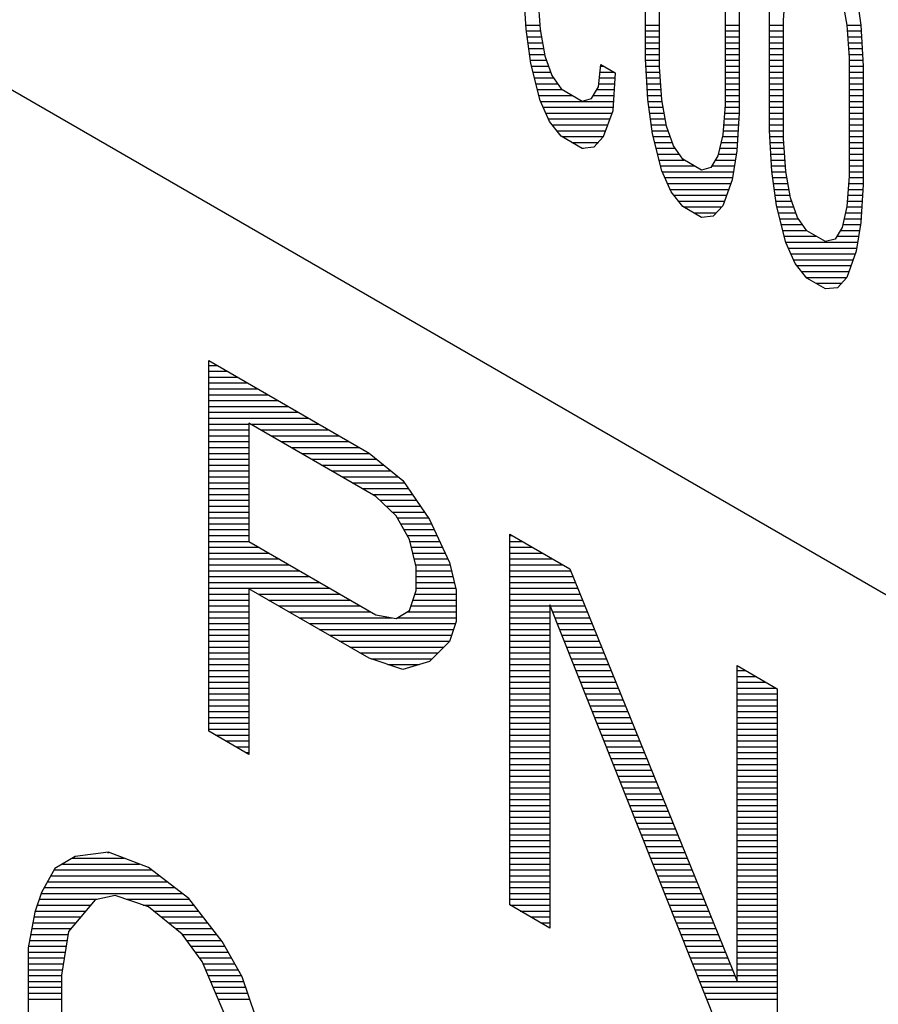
# Model space of a CAD drawing. Header units: millimetres. Extents: x 0 to 420, y -116 to 297.
# Tile 65 of 73: x 311.95 to 318.1, y 210.56 to 217.61. Entities that reach past the tile are written whole.
import ezdxf

# ---------------------------------------------------------------- set-up
doc = ezdxf.new("R2010")
doc.units = ezdxf.units.MM
doc.header["$LTSCALE"] = 23.1
doc.layers.get('0').update_dxf_attribs({"linetype": 'CONTINUOUS'})

msp = doc.modelspace()

# ---------------------------------------------------------------- linework, layer by layer
at = {"color": 7, "linetype": 'Continuous'}
for p, q in [((306.7462, 220.0768), (333.178, 204.8167)), ((316.4318, 217.3275), (316.4318, 218.1744)), ((316.5323, 217.2694), (316.5323, 218.1164)), ((315.5772, 217.5386), (315.5604, 217.8306)), ((317.0015, 217.8455), (317.0015, 216.9986)), ((317.4204, 217.6036), (317.4372, 217.8198)), ((317.9399, 217.8118), (317.9734, 217.5667)), ((315.661, 217.7725), (315.6777, 217.537)), ((317.1021, 217.7874), (317.1021, 216.9405)), ((317.8394, 217.757), (317.8729, 217.5682)), ((317.3199, 216.8148), (317.3199, 217.6617)), ((317.4204, 216.7567), (317.4204, 217.6036)), ((315.6107, 217.2934), (315.5772, 217.5386)), ((315.6777, 217.537), (315.7112, 217.3483)), ((317.8729, 217.5682), (317.8896, 217.3327)), ((317.9734, 217.5667), (317.9902, 217.2747)), ((315.7112, 217.3483), (315.7615, 217.2063)), ((316.4485, 217.0355), (316.4318, 217.3275)), ((317.8896, 217.3327), (317.8896, 216.4858)), ((315.6777, 217.0289), (315.6107, 217.2934)), ((316.0966, 217.1258), (316.1134, 217.2855)), ((316.1134, 217.2855), (316.2139, 217.2274)), ((316.5491, 217.0339), (316.5323, 217.2694)), ((317.9902, 217.2747), (317.9902, 216.4278)), ((315.7615, 217.2063), (315.8285, 217.1112)), ((316.2139, 217.2274), (316.1972, 216.9548)), ((315.8285, 217.1112), (315.9793, 217.0241)), ((316.0464, 217.0419), (316.0966, 217.1258)), ((315.7447, 216.8772), (315.6777, 217.0289)), ((315.9793, 217.0241), (316.0464, 217.0419)), ((316.4821, 216.7903), (316.4485, 217.0355)), ((316.5826, 216.8452), (316.5491, 217.0339)), ((317.0015, 216.9986), (316.9848, 216.7824)), ((316.1972, 216.9548), (316.1302, 216.7677)), ((317.1021, 216.9405), (317.0853, 216.6679)), ((315.8285, 216.7724), (315.7447, 216.8772)), ((316.6329, 216.7033), (316.5826, 216.8452)), ((317.3367, 216.5228), (317.3199, 216.8148)), ((315.9793, 216.6853), (315.8285, 216.7724)), ((316.1302, 216.7677), (316.0631, 216.6934)), ((316.5491, 216.5258), (316.4821, 216.7903)), ((316.9848, 216.7824), (316.9512, 216.6324)), ((317.4372, 216.5212), (317.4204, 216.7567)), ((316.0631, 216.6934), (315.9793, 216.6853)), ((316.6999, 216.6081), (316.6329, 216.7033)), ((316.8339, 216.5307), (316.6999, 216.6081)), ((316.9512, 216.6324), (316.901, 216.5485)), ((317.0853, 216.6679), (317.0518, 216.4614)), ((316.901, 216.5485), (316.8339, 216.5307)), ((316.6161, 216.3742), (316.5491, 216.5258)), ((317.3702, 216.2776), (317.3367, 216.5228)), ((317.4707, 216.3325), (317.4372, 216.5212)), ((317.8896, 216.4858), (317.8729, 216.2697)), ((317.0518, 216.4614), (316.9848, 216.2743)), ((317.9902, 216.4278), (317.9734, 216.1551)), ((316.6999, 216.2693), (316.6161, 216.3742)), ((317.521, 216.1905), (317.4707, 216.3325)), ((316.8339, 216.1919), (316.6999, 216.2693)), ((316.9848, 216.2743), (316.9177, 216.2)), ((317.4372, 216.013), (317.3702, 216.2776)), ((317.8729, 216.2697), (317.8394, 216.1196)), ((316.9177, 216.2), (316.8339, 216.1919)), ((317.588, 216.0954), (317.521, 216.1905)), ((317.8394, 216.1196), (317.7891, 216.0357)), ((317.9734, 216.1551), (317.9399, 215.9487)), ((317.7221, 216.018), (317.588, 216.0954)), ((317.5042, 215.8614), (317.4372, 216.013)), ((317.7891, 216.0357), (317.7221, 216.018)), ((317.9399, 215.9487), (317.8729, 215.7615)), ((317.588, 215.7566), (317.5042, 215.8614)), ((317.8729, 215.7615), (317.8059, 215.6873)), ((317.7221, 215.6792), (317.588, 215.7566)), ((317.8059, 215.6873), (317.7221, 215.6792)), ((313.3054, 212.5136), (313.3054, 215.1672)), ((313.3054, 215.1672), (314.4545, 214.5038)), ((313.5927, 214.7191), (313.5927, 213.8722)), ((314.5023, 214.1939), (313.5927, 214.7191)), ((314.4545, 214.5038), (314.6938, 214.3092)), ((314.6938, 214.3092), (314.8853, 214.0292)), ((314.646, 214.0545), (314.5023, 214.1939)), ((314.7417, 213.8863), (314.646, 214.0545)), ((314.8853, 214.0292), (315.029, 213.7205)), ((313.5927, 213.8722), (314.5023, 213.347)), ((314.7896, 213.6893), (314.7417, 213.8863)), ((315.4599, 211.2697), (315.4599, 213.9234)), ((315.4599, 213.9234), (315.8908, 213.6746)), ((315.029, 213.7205), (315.0769, 213.5234)), ((314.7896, 213.5199), (314.7896, 213.6893)), ((315.8908, 213.6746), (317.0877, 210.7252)), ((313.5927, 213.5334), (313.5927, 212.3477)), ((314.4545, 213.0359), (313.5927, 213.5334)), ((314.7417, 213.3782), (314.7896, 213.5199)), ((315.0769, 213.5234), (315.0769, 213.2976)), ((314.646, 213.3205), (314.7417, 213.3782)), ((315.7471, 213.4188), (315.7471, 211.1039)), ((316.9441, 210.4129), (315.7471, 213.4188)), ((314.5023, 213.347), (314.646, 213.3205)), ((315.0769, 213.2976), (315.029, 213.1559)), ((315.029, 213.1559), (314.8853, 213.0129)), ((314.6938, 212.9541), (314.4545, 213.0359)), ((314.8853, 213.0129), (314.6938, 212.9541)), ((317.0877, 210.7252), (317.0877, 212.9836)), ((317.0877, 212.9836), (317.375, 212.8177)), ((317.375, 212.8177), (317.375, 210.1641)), ((313.5927, 212.3477), (313.3054, 212.5136)), ((312.3479, 211.6158), (312.2042, 211.5294)), ((312.5872, 211.647), (312.3479, 211.6158)), ((312.8745, 211.5376), (312.5872, 211.647)), ((312.2042, 211.5294), (312.1085, 211.3588)), ((313.1618, 211.3153), (312.8745, 211.5376)), ((312.1085, 211.3588), (312.0606, 211.2171)), ((312.6351, 211.3371), (312.4915, 211.3071)), ((312.8745, 211.2553), (312.6351, 211.3371)), ((312.4915, 211.3071), (312.3, 211.0789)), ((313.1139, 211.0606), (312.8745, 211.2553)), ((313.4012, 211.0077), (313.1618, 211.3153)), ((315.7471, 211.1039), (315.4599, 211.2697)), ((312.0606, 211.2171), (312.0127, 210.9624)), ((312.3, 211.0789), (312.2521, 210.7677)), ((313.2575, 210.8648), (313.1139, 211.0606)), ((313.5448, 210.7554), (313.4012, 211.0077)), ((312.0127, 210.9624), (312.0127, 210.4543)), ((313.449, 210.4155), (313.2575, 210.8648)), ((312.2521, 210.7677), (312.2521, 210.3725)), ((313.6405, 210.4743), (313.5448, 210.7554))]:
    msp.add_line(p, q, dxfattribs=at)
at = {"color": 2, "linetype": 'Continuous'}
for p, q in [((315.5755, 217.5682), (315.6755, 217.5682)), ((315.5789, 217.5262), (315.6796, 217.5262)), ((316.4318, 217.5682), (316.5323, 217.5682)), ((316.4318, 217.5262), (316.5323, 217.5262)), ((317.0015, 217.5682), (317.1021, 217.5682)), ((317.0015, 217.5262), (317.1021, 217.5262)), ((317.3199, 217.5682), (317.4204, 217.5682)), ((317.3199, 217.5262), (317.4204, 217.5262)), ((317.8729, 217.5682), (317.9732, 217.5682)), ((317.8759, 217.5262), (317.9757, 217.5262)), ((315.5846, 217.4842), (315.6871, 217.4842)), ((316.4318, 217.4842), (316.5323, 217.4842)), ((317.0015, 217.4842), (317.1021, 217.4842)), ((317.3199, 217.4842), (317.4204, 217.4842)), ((317.8789, 217.4842), (317.9782, 217.4842)), ((315.5903, 217.4422), (315.6945, 217.4422)), ((315.5961, 217.4002), (315.702, 217.4002)), ((316.4318, 217.4422), (316.5323, 217.4422)), ((316.4318, 217.4002), (316.5323, 217.4002)), ((317.0015, 217.4422), (317.1021, 217.4422)), ((317.0015, 217.4002), (317.1021, 217.4002)), ((317.3199, 217.4422), (317.4204, 217.4422)), ((317.3199, 217.4002), (317.4204, 217.4002)), ((317.8818, 217.4422), (317.9806, 217.4422)), ((317.8848, 217.4002), (317.983, 217.4002)), ((315.6018, 217.3582), (315.7095, 217.3582)), ((315.6076, 217.3162), (315.7226, 217.3162)), ((316.4318, 217.3582), (316.5323, 217.3582)), ((316.4324, 217.3162), (316.5323, 217.3162)), ((317.0015, 217.3582), (317.1021, 217.3582)), ((317.0015, 217.3162), (317.1021, 217.3162)), ((317.3199, 217.3582), (317.4204, 217.3582)), ((317.3199, 217.3162), (317.4204, 217.3162)), ((317.8878, 217.3582), (317.9854, 217.3582)), ((317.8896, 217.3162), (317.9878, 217.3162)), ((315.6155, 217.2742), (315.7375, 217.2742)), ((316.1122, 217.2742), (316.1329, 217.2742)), ((316.4348, 217.2742), (316.5323, 217.2742)), ((317.0015, 217.2742), (317.1021, 217.2742)), ((317.3199, 217.2742), (317.4204, 217.2742)), ((317.8896, 217.2742), (317.9902, 217.2742)), ((315.6262, 217.2322), (315.7523, 217.2322)), ((315.6368, 217.1902), (315.7728, 217.1902)), ((316.1034, 217.1902), (316.2117, 217.1902)), ((316.1078, 217.2322), (316.2056, 217.2322)), ((316.4372, 217.2322), (316.535, 217.2322)), ((316.4397, 217.1902), (316.538, 217.1902)), ((317.0015, 217.2322), (317.1021, 217.2322)), ((317.0015, 217.1902), (317.1021, 217.1902)), ((317.3199, 217.2322), (317.4204, 217.2322)), ((317.3199, 217.1902), (317.4204, 217.1902)), ((317.8896, 217.2322), (317.9902, 217.2322)), ((317.8896, 217.1902), (317.9902, 217.1902)), ((315.6475, 217.1482), (315.8024, 217.1482)), ((315.6581, 217.1062), (315.8371, 217.1062)), ((316.0849, 217.1062), (316.2065, 217.1062)), ((316.099, 217.1482), (316.2091, 217.1482)), ((316.4421, 217.1482), (316.5409, 217.1482)), ((316.4445, 217.1062), (316.5439, 217.1062)), ((317.0015, 217.1482), (317.1021, 217.1482)), ((317.0015, 217.1062), (317.1021, 217.1062)), ((317.3199, 217.1482), (317.4204, 217.1482)), ((317.3199, 217.1062), (317.4204, 217.1062)), ((317.8896, 217.1482), (317.9902, 217.1482)), ((317.8896, 217.1062), (317.9902, 217.1062)), ((315.6688, 217.0642), (315.9098, 217.0642)), ((316.0598, 217.0642), (316.2039, 217.0642)), ((316.4469, 217.0642), (316.5469, 217.0642)), ((317.0015, 217.0642), (317.1021, 217.0642)), ((317.3199, 217.0642), (317.4204, 217.0642)), ((317.8896, 217.0642), (317.9902, 217.0642)), ((315.6806, 217.0222), (316.2013, 217.0222)), ((315.6992, 216.9802), (316.1987, 216.9802)), ((316.4504, 217.0222), (316.5512, 217.0222)), ((316.4561, 216.9802), (316.5586, 216.9802)), ((317.0001, 216.9802), (317.1021, 216.9802)), ((317.0015, 217.0222), (317.1021, 217.0222)), ((317.3199, 217.0222), (317.4204, 217.0222)), ((317.3199, 216.9802), (317.4204, 216.9802)), ((317.8896, 217.0222), (317.9902, 217.0222)), ((317.8896, 216.9802), (317.9902, 216.9802)), ((315.7178, 216.9382), (316.1913, 216.9382)), ((315.7363, 216.8962), (316.1762, 216.8962)), ((316.4618, 216.9382), (316.5661, 216.9382)), ((316.4676, 216.8962), (316.5735, 216.8962)), ((316.9936, 216.8962), (317.0993, 216.8962)), ((316.9968, 216.9382), (317.1019, 216.9382)), ((317.3199, 216.9382), (317.4204, 216.9382)), ((317.3199, 216.8962), (317.4204, 216.8962)), ((317.8896, 216.9382), (317.9902, 216.9382)), ((317.8896, 216.8962), (317.9902, 216.8962)), ((315.7631, 216.8542), (316.1612, 216.8542)), ((316.4733, 216.8542), (316.581, 216.8542)), ((316.9903, 216.8542), (317.0968, 216.8542)), ((317.3199, 216.8542), (317.4204, 216.8542)), ((317.8896, 216.8542), (317.9902, 216.8542)), ((315.7967, 216.8122), (316.1461, 216.8122)), ((315.8323, 216.7702), (316.1311, 216.7702)), ((316.4791, 216.8122), (316.5943, 216.8122)), ((316.4871, 216.7702), (316.6091, 216.7702)), ((316.982, 216.7702), (317.0916, 216.7702)), ((316.9871, 216.8122), (317.0942, 216.8122)), ((317.32, 216.8122), (317.4204, 216.8122)), ((317.3225, 216.7702), (317.4204, 216.7702)), ((317.8896, 216.8122), (317.9902, 216.8122)), ((317.8896, 216.7702), (317.9902, 216.7702)), ((315.905, 216.7282), (316.0946, 216.7282)), ((315.9778, 216.6862), (315.9886, 216.6862)), ((316.4978, 216.7282), (316.624, 216.7282)), ((316.5084, 216.6862), (316.6449, 216.6862)), ((316.9633, 216.6862), (317.0864, 216.6862)), ((316.9727, 216.7282), (317.089, 216.7282)), ((317.3249, 216.7282), (317.4225, 216.7282)), ((317.3273, 216.6862), (317.4255, 216.6862)), ((317.8896, 216.7282), (317.9902, 216.7282)), ((317.8896, 216.6862), (317.9902, 216.6862)), ((316.5191, 216.6442), (316.6744, 216.6442)), ((316.9539, 216.6442), (317.0815, 216.6442)), ((317.3297, 216.6442), (317.4284, 216.6442)), ((317.8896, 216.6442), (317.9902, 216.6442)), ((316.5297, 216.6022), (316.7101, 216.6022)), ((316.5404, 216.5602), (316.7828, 216.5602)), ((316.908, 216.5602), (317.0678, 216.5602)), ((316.9332, 216.6022), (317.0746, 216.6022)), ((317.3321, 216.6022), (317.4314, 216.6022)), ((317.3345, 216.5602), (317.4344, 216.5602)), ((317.8896, 216.6022), (317.9902, 216.6022)), ((317.8896, 216.5602), (317.9902, 216.5602)), ((316.5524, 216.5182), (317.061, 216.5182)), ((316.571, 216.4762), (317.0542, 216.4762)), ((317.3373, 216.5182), (317.4377, 216.5182)), ((317.343, 216.4762), (317.4452, 216.4762)), ((317.8889, 216.4762), (317.9902, 216.4762)), ((317.8896, 216.5182), (317.9902, 216.5182)), ((316.5896, 216.4342), (317.0421, 216.4342)), ((316.6081, 216.3922), (317.027, 216.3922)), ((317.3488, 216.4342), (317.4526, 216.4342)), ((317.3545, 216.3922), (317.4601, 216.3922)), ((317.8824, 216.3922), (317.988, 216.3922)), ((317.8856, 216.4342), (317.9902, 216.4342)), ((316.6352, 216.3502), (317.012, 216.3502)), ((317.3602, 216.3502), (317.4676, 216.3502)), ((317.8791, 216.3502), (317.9854, 216.3502)), ((316.6688, 216.3082), (316.9969, 216.3082)), ((316.7053, 216.2662), (316.9775, 216.2662)), ((317.366, 216.3082), (317.4793, 216.3082)), ((317.373, 216.2662), (317.4942, 216.2662)), ((317.8721, 216.2662), (317.9803, 216.2662)), ((317.8759, 216.3082), (317.9828, 216.3082)), ((316.778, 216.2242), (316.9396, 216.2242)), ((317.3837, 216.2242), (317.509, 216.2242)), ((317.3943, 216.1822), (317.5268, 216.1822)), ((317.8534, 216.1822), (317.9751, 216.1822)), ((317.8627, 216.2242), (317.9777, 216.2242)), ((317.405, 216.1402), (317.5564, 216.1402)), ((317.844, 216.1402), (317.971, 216.1402)), ((317.4156, 216.0982), (317.586, 216.0982)), ((317.4263, 216.0562), (317.6558, 216.0562)), ((317.8014, 216.0562), (317.9574, 216.0562)), ((317.8266, 216.0982), (317.9642, 216.0982)), ((317.4369, 216.0142), (317.9506, 216.0142)), ((317.4552, 215.9722), (317.9437, 215.9722)), ((317.4738, 215.9302), (317.9333, 215.9302)), ((317.4924, 215.8882), (317.9183, 215.8882)), ((317.5164, 215.8462), (317.9032, 215.8462)), ((317.5499, 215.8042), (317.8882, 215.8042)), ((317.5835, 215.7622), (317.8731, 215.7622)), ((317.651, 215.7202), (317.8356, 215.7202)), ((313.3054, 215.1322), (313.366, 215.1322)), ((313.3054, 215.0902), (313.4387, 215.0902)), ((313.3054, 215.0482), (313.5115, 215.0482)), ((313.3054, 215.0062), (313.5842, 215.0062)), ((313.3054, 214.9642), (313.657, 214.9642)), ((313.3054, 214.9222), (313.7297, 214.9222)), ((313.3054, 214.8802), (313.8025, 214.8802)), ((313.3054, 214.8382), (313.8752, 214.8382)), ((313.3054, 214.7962), (313.948, 214.7962)), ((313.3054, 214.7542), (314.0207, 214.7542)), ((313.3054, 214.7122), (313.5927, 214.7122)), ((313.6045, 214.7122), (314.0935, 214.7122)), ((313.3054, 214.6702), (313.5927, 214.6702)), ((313.6773, 214.6702), (314.1662, 214.6702)), ((313.3054, 214.6282), (313.5927, 214.6282)), ((313.3054, 214.5862), (313.5927, 214.5862)), ((313.75, 214.6282), (314.239, 214.6282)), ((313.8228, 214.5862), (314.3117, 214.5862)), ((313.3054, 214.5442), (313.5927, 214.5442)), ((313.3054, 214.5022), (313.5927, 214.5022)), ((313.8955, 214.5442), (314.3845, 214.5442)), ((313.9682, 214.5022), (314.4564, 214.5022)), ((313.3054, 214.4602), (313.5927, 214.4602)), ((313.3054, 214.4182), (313.5927, 214.4182)), ((314.041, 214.4602), (314.5081, 214.4602)), ((314.1137, 214.4182), (314.5597, 214.4182)), ((313.3054, 214.3762), (313.5927, 214.3762)), ((314.1865, 214.3762), (314.6114, 214.3762)), ((313.3054, 214.3342), (313.5927, 214.3342)), ((313.3054, 214.2922), (313.5927, 214.2922)), ((314.2592, 214.3342), (314.663, 214.3342)), ((314.332, 214.2922), (314.7054, 214.2922)), ((313.3054, 214.2502), (313.5927, 214.2502)), ((313.3054, 214.2082), (313.5927, 214.2082)), ((314.4047, 214.2502), (314.7342, 214.2502)), ((314.4775, 214.2082), (314.7629, 214.2082)), ((313.3054, 214.1662), (313.5927, 214.1662)), ((314.5308, 214.1662), (314.7916, 214.1662)), ((313.3054, 214.1242), (313.5927, 214.1242)), ((313.3054, 214.0822), (313.5927, 214.0822)), ((314.5741, 214.1242), (314.8203, 214.1242)), ((314.6174, 214.0822), (314.8491, 214.0822)), ((313.3054, 214.0402), (313.5927, 214.0402)), ((313.3054, 213.9982), (313.5927, 213.9982)), ((314.6541, 214.0402), (314.8778, 214.0402)), ((314.678, 213.9982), (314.8998, 213.9982)), ((313.3054, 213.9562), (313.5927, 213.9562)), ((314.7019, 213.9562), (314.9193, 213.9562)), ((313.3054, 213.9142), (313.5927, 213.9142)), ((313.3054, 213.8722), (313.5927, 213.8722)), ((314.7258, 213.9142), (314.9388, 213.9142)), ((314.7451, 213.8722), (314.9584, 213.8722)), ((315.4599, 213.9142), (315.4757, 213.9142)), ((315.4599, 213.8722), (315.5484, 213.8722)), ((313.3054, 213.8302), (313.6653, 213.8302)), ((313.3054, 213.7882), (313.738, 213.7882)), ((314.7553, 213.8302), (314.9779, 213.8302)), ((314.7655, 213.7882), (314.9974, 213.7882)), ((315.4599, 213.8302), (315.6212, 213.8302)), ((315.4599, 213.7882), (315.6939, 213.7882)), ((313.3054, 213.7462), (313.8108, 213.7462)), ((314.7758, 213.7462), (315.017, 213.7462)), ((315.4599, 213.7462), (315.7667, 213.7462)), ((313.3054, 213.7042), (313.8835, 213.7042)), ((313.3054, 213.6622), (313.9563, 213.6622)), ((314.786, 213.7042), (315.0329, 213.7042)), ((314.7896, 213.6622), (315.0431, 213.6622)), ((315.4599, 213.7042), (315.8394, 213.7042)), ((315.4599, 213.6622), (315.8958, 213.6622)), ((313.3054, 213.6202), (314.029, 213.6202)), ((313.3054, 213.5782), (314.1018, 213.5782)), ((314.7896, 213.6202), (315.0533, 213.6202)), ((314.7896, 213.5782), (315.0635, 213.5782)), ((315.4599, 213.6202), (315.9128, 213.6202)), ((315.4599, 213.5782), (315.9299, 213.5782)), ((313.3054, 213.5362), (314.1745, 213.5362)), ((314.7896, 213.5362), (315.0737, 213.5362)), ((315.4599, 213.5362), (315.9469, 213.5362)), ((313.3054, 213.4942), (313.5927, 213.4942)), ((313.3054, 213.4522), (313.5927, 213.4522)), ((313.6605, 213.4942), (314.2473, 213.4942)), ((313.7333, 213.4522), (314.32, 213.4522)), ((314.7667, 213.4522), (315.0769, 213.4522)), ((314.7809, 213.4942), (315.0769, 213.4942)), ((315.4599, 213.4942), (315.964, 213.4942)), ((315.4599, 213.4522), (315.981, 213.4522)), ((313.3054, 213.4102), (313.5927, 213.4102)), ((313.3054, 213.3682), (313.5927, 213.3682)), ((313.806, 213.4102), (314.3928, 213.4102)), ((313.8788, 213.3682), (314.4655, 213.3682)), ((314.7252, 213.3682), (315.0769, 213.3682)), ((314.7525, 213.4102), (315.0769, 213.4102)), ((315.4599, 213.4102), (315.998, 213.4102)), ((315.4599, 213.3682), (315.7471, 213.3682)), ((315.7673, 213.3682), (316.0151, 213.3682)), ((313.3054, 213.3262), (313.5927, 213.3262)), ((313.9515, 213.3262), (314.615, 213.3262)), ((314.6555, 213.3262), (315.0769, 213.3262)), ((315.4599, 213.3262), (315.7471, 213.3262)), ((315.784, 213.3262), (316.0321, 213.3262)), ((313.3054, 213.2842), (313.5927, 213.2842)), ((313.3054, 213.2422), (313.5927, 213.2422)), ((314.0243, 213.2842), (315.0723, 213.2842)), ((314.097, 213.2422), (315.0582, 213.2422)), ((315.4599, 213.2842), (315.7471, 213.2842)), ((315.4599, 213.2422), (315.7471, 213.2422)), ((315.8007, 213.2842), (316.0492, 213.2842)), ((315.8174, 213.2422), (316.0662, 213.2422)), ((313.3054, 213.2002), (313.5927, 213.2002)), ((313.3054, 213.1582), (313.5927, 213.1582)), ((314.1697, 213.2002), (315.044, 213.2002)), ((314.2425, 213.1582), (315.0298, 213.1582)), ((315.4599, 213.2002), (315.7471, 213.2002)), ((315.4599, 213.1582), (315.7471, 213.1582)), ((315.8341, 213.2002), (316.0833, 213.2002)), ((315.8509, 213.1582), (316.1003, 213.1582)), ((313.3054, 213.1162), (313.5927, 213.1162)), ((314.3152, 213.1162), (314.9892, 213.1162)), ((315.4599, 213.1162), (315.7471, 213.1162)), ((315.8676, 213.1162), (316.1174, 213.1162)), ((313.3054, 213.0742), (313.5927, 213.0742)), ((313.3054, 213.0322), (313.5927, 213.0322)), ((314.388, 213.0742), (314.947, 213.0742)), ((314.4651, 213.0322), (314.9047, 213.0322)), ((315.4599, 213.0742), (315.7471, 213.0742)), ((315.4599, 213.0322), (315.7471, 213.0322)), ((315.8843, 213.0742), (316.1344, 213.0742)), ((315.901, 213.0322), (316.1514, 213.0322)), ((313.3054, 212.9902), (313.5927, 212.9902)), ((313.3054, 212.9482), (313.5927, 212.9482)), ((314.5881, 212.9902), (314.8114, 212.9902)), ((315.4599, 212.9902), (315.7471, 212.9902)), ((315.4599, 212.9482), (315.7471, 212.9482)), ((315.9178, 212.9902), (316.1685, 212.9902)), ((315.9345, 212.9482), (316.1855, 212.9482)), ((317.0877, 212.9482), (317.1489, 212.9482)), ((313.3054, 212.9062), (313.5927, 212.9062)), ((315.4599, 212.9062), (315.7471, 212.9062)), ((315.9512, 212.9062), (316.2026, 212.9062)), ((317.0877, 212.9062), (317.2216, 212.9062)), ((313.3054, 212.8642), (313.5927, 212.8642)), ((313.3054, 212.8222), (313.5927, 212.8222)), ((315.4599, 212.8642), (315.7471, 212.8642)), ((315.4599, 212.8222), (315.7471, 212.8222)), ((315.9679, 212.8642), (316.2196, 212.8642)), ((315.9847, 212.8222), (316.2367, 212.8222)), ((317.0877, 212.8642), (317.2944, 212.8642)), ((317.0877, 212.8222), (317.3671, 212.8222)), ((313.3054, 212.7802), (313.5927, 212.7802)), ((313.3054, 212.7382), (313.5927, 212.7382)), ((315.4599, 212.7802), (315.7471, 212.7802)), ((315.4599, 212.7382), (315.7471, 212.7382)), ((316.0014, 212.7802), (316.2537, 212.7802)), ((316.0181, 212.7382), (316.2708, 212.7382)), ((317.0877, 212.7802), (317.375, 212.7802)), ((317.0877, 212.7382), (317.375, 212.7382)), ((313.3054, 212.6962), (313.5927, 212.6962)), ((315.4599, 212.6962), (315.7471, 212.6962)), ((316.0348, 212.6962), (316.2878, 212.6962)), ((317.0877, 212.6962), (317.375, 212.6962)), ((313.3054, 212.6542), (313.5927, 212.6542)), ((313.3054, 212.6122), (313.5927, 212.6122)), ((315.4599, 212.6542), (315.7471, 212.6542)), ((315.4599, 212.6122), (315.7471, 212.6122)), ((316.0516, 212.6542), (316.3048, 212.6542)), ((316.0683, 212.6122), (316.3219, 212.6122)), ((317.0877, 212.6542), (317.375, 212.6542)), ((317.0877, 212.6122), (317.375, 212.6122)), ((313.3054, 212.5702), (313.5927, 212.5702)), ((313.3054, 212.5282), (313.5927, 212.5282)), ((315.4599, 212.5702), (315.7471, 212.5702)), ((315.4599, 212.5282), (315.7471, 212.5282)), ((316.085, 212.5702), (316.3389, 212.5702)), ((316.1017, 212.5282), (316.356, 212.5282)), ((317.0877, 212.5702), (317.375, 212.5702)), ((317.0877, 212.5282), (317.375, 212.5282)), ((313.3528, 212.4862), (313.5927, 212.4862)), ((313.4255, 212.4442), (313.5927, 212.4442)), ((315.4599, 212.4862), (315.7471, 212.4862)), ((315.4599, 212.4442), (315.7471, 212.4442)), ((316.1185, 212.4862), (316.373, 212.4862)), ((316.1352, 212.4442), (316.3901, 212.4442)), ((317.0877, 212.4862), (317.375, 212.4862)), ((317.0877, 212.4442), (317.375, 212.4442)), ((313.4983, 212.4022), (313.5927, 212.4022)), ((315.4599, 212.4022), (315.7471, 212.4022)), ((316.1519, 212.4022), (316.4071, 212.4022)), ((317.0877, 212.4022), (317.375, 212.4022)), ((313.571, 212.3602), (313.5927, 212.3602)), ((315.4599, 212.3602), (315.7471, 212.3602)), ((315.4599, 212.3182), (315.7471, 212.3182)), ((316.1686, 212.3602), (316.4242, 212.3602)), ((316.1854, 212.3182), (316.4412, 212.3182)), ((317.0877, 212.3602), (317.375, 212.3602)), ((317.0877, 212.3182), (317.375, 212.3182)), ((315.4599, 212.2762), (315.7471, 212.2762)), ((315.4599, 212.2342), (315.7471, 212.2342)), ((316.2021, 212.2762), (316.4582, 212.2762)), ((316.2188, 212.2342), (316.4753, 212.2342)), ((317.0877, 212.2762), (317.375, 212.2762)), ((317.0877, 212.2342), (317.375, 212.2342)), ((315.4599, 212.1922), (315.7471, 212.1922)), ((316.2355, 212.1922), (316.4923, 212.1922)), ((317.0877, 212.1922), (317.375, 212.1922)), ((315.4599, 212.1502), (315.7471, 212.1502)), ((315.4599, 212.1082), (315.7471, 212.1082)), ((316.2523, 212.1502), (316.5094, 212.1502)), ((316.269, 212.1082), (316.5264, 212.1082)), ((317.0877, 212.1502), (317.375, 212.1502)), ((317.0877, 212.1082), (317.375, 212.1082)), ((315.4599, 212.0662), (315.7471, 212.0662)), ((315.4599, 212.0242), (315.7471, 212.0242)), ((316.2857, 212.0662), (316.5435, 212.0662)), ((316.3024, 212.0242), (316.5605, 212.0242)), ((317.0877, 212.0662), (317.375, 212.0662)), ((317.0877, 212.0242), (317.375, 212.0242)), ((315.4599, 211.9822), (315.7471, 211.9822)), ((316.3191, 211.9822), (316.5776, 211.9822)), ((317.0877, 211.9822), (317.375, 211.9822)), ((315.4599, 211.9402), (315.7471, 211.9402)), ((315.4599, 211.8982), (315.7471, 211.8982)), ((316.3359, 211.9402), (316.5946, 211.9402)), ((316.3526, 211.8982), (316.6116, 211.8982)), ((317.0877, 211.9402), (317.375, 211.9402)), ((317.0877, 211.8982), (317.375, 211.8982)), ((315.4599, 211.8562), (315.7471, 211.8562)), ((315.4599, 211.8142), (315.7471, 211.8142)), ((316.3693, 211.8562), (316.6287, 211.8562)), ((316.386, 211.8142), (316.6457, 211.8142)), ((317.0877, 211.8562), (317.375, 211.8562)), ((317.0877, 211.8142), (317.375, 211.8142)), ((315.4599, 211.7722), (315.7471, 211.7722)), ((316.4028, 211.7722), (316.6628, 211.7722)), ((317.0877, 211.7722), (317.375, 211.7722)), ((315.4599, 211.7302), (315.7471, 211.7302)), ((315.4599, 211.6882), (315.7471, 211.6882)), ((316.4195, 211.7302), (316.6798, 211.7302)), ((316.4362, 211.6882), (316.6969, 211.6882)), ((317.0877, 211.7302), (317.375, 211.7302)), ((317.0877, 211.6882), (317.375, 211.6882)), ((312.3286, 211.6042), (312.6995, 211.6042)), ((312.5814, 211.6462), (312.5892, 211.6462)), ((315.4599, 211.6462), (315.7471, 211.6462)), ((315.4599, 211.6042), (315.7471, 211.6042)), ((316.4529, 211.6462), (316.7139, 211.6462)), ((316.4697, 211.6042), (316.731, 211.6042)), ((317.0877, 211.6462), (317.375, 211.6462)), ((317.0877, 211.6042), (317.375, 211.6042)), ((312.2588, 211.5622), (312.8098, 211.5622)), ((315.4599, 211.5622), (315.7471, 211.5622)), ((316.4864, 211.5622), (316.748, 211.5622)), ((317.0877, 211.5622), (317.375, 211.5622)), ((312.1755, 211.4782), (312.9512, 211.4782)), ((312.1991, 211.5202), (312.897, 211.5202)), ((315.4599, 211.5202), (315.7471, 211.5202)), ((315.4599, 211.4782), (315.7471, 211.4782)), ((316.5031, 211.5202), (316.765, 211.5202)), ((316.5198, 211.4782), (316.7821, 211.4782)), ((317.0877, 211.5202), (317.375, 211.5202)), ((317.0877, 211.4782), (317.375, 211.4782)), ((312.1284, 211.3942), (313.0598, 211.3942)), ((312.1519, 211.4362), (313.0055, 211.4362)), ((315.4599, 211.4362), (315.7471, 211.4362)), ((315.4599, 211.3942), (315.7471, 211.3942)), ((316.5366, 211.4362), (316.7991, 211.4362)), ((316.5533, 211.3942), (316.8162, 211.3942)), ((317.0877, 211.4362), (317.375, 211.4362)), ((317.0877, 211.3942), (317.375, 211.3942)), ((312.1062, 211.3522), (313.114, 211.3522)), ((315.4599, 211.3522), (315.7471, 211.3522)), ((316.57, 211.3522), (316.8332, 211.3522)), ((317.0877, 211.3522), (317.375, 211.3522)), ((312.0779, 211.2682), (312.4589, 211.2682)), ((312.0921, 211.3102), (312.5067, 211.3102)), ((312.7137, 211.3102), (313.1657, 211.3102)), ((312.8366, 211.2682), (313.1984, 211.2682)), ((315.4599, 211.3102), (315.7471, 211.3102)), ((315.4625, 211.2682), (315.7471, 211.2682)), ((316.5867, 211.3102), (316.8503, 211.3102)), ((316.6035, 211.2682), (316.8673, 211.2682)), ((317.0877, 211.3102), (317.375, 211.3102)), ((317.0877, 211.2682), (317.375, 211.2682)), ((312.0544, 211.1842), (312.3884, 211.1842)), ((312.0637, 211.2262), (312.4237, 211.2262)), ((312.9103, 211.2262), (313.2311, 211.2262)), ((312.9619, 211.1842), (313.2638, 211.1842)), ((315.5352, 211.2262), (315.7471, 211.2262)), ((315.608, 211.1842), (315.7471, 211.1842)), ((316.6202, 211.2262), (316.8844, 211.2262)), ((316.6369, 211.1842), (316.9014, 211.1842)), ((317.0877, 211.2262), (317.375, 211.2262)), ((317.0877, 211.1842), (317.375, 211.1842)), ((312.0465, 211.1422), (312.3532, 211.1422)), ((313.0136, 211.1422), (313.2965, 211.1422)), ((315.6807, 211.1422), (315.7471, 211.1422)), ((316.6536, 211.1422), (316.9184, 211.1422)), ((317.0877, 211.1422), (317.375, 211.1422)), ((312.0307, 211.0582), (312.2968, 211.0582)), ((312.0386, 211.1002), (312.3179, 211.1002)), ((313.0652, 211.1002), (313.3291, 211.1002)), ((313.1157, 211.0582), (313.3618, 211.0582)), ((316.6704, 211.1002), (316.9355, 211.1002)), ((316.6871, 211.0582), (316.9525, 211.0582)), ((317.0877, 211.1002), (317.375, 211.1002)), ((317.0877, 211.0582), (317.375, 211.0582)), ((312.0149, 210.9742), (312.2839, 210.9742)), ((312.0228, 211.0162), (312.2903, 211.0162)), ((313.1465, 211.0162), (313.3945, 211.0162)), ((313.1773, 210.9742), (313.4202, 210.9742)), ((316.7038, 211.0162), (316.9696, 211.0162)), ((316.7205, 210.9742), (316.9866, 210.9742)), ((317.0877, 211.0162), (317.375, 211.0162)), ((317.0877, 210.9742), (317.375, 210.9742)), ((312.0127, 210.9322), (312.2774, 210.9322)), ((313.2081, 210.9322), (313.4441, 210.9322)), ((316.7373, 210.9322), (317.0037, 210.9322)), ((317.0877, 210.9322), (317.375, 210.9322)), ((312.0127, 210.8902), (312.2709, 210.8902)), ((312.0127, 210.8482), (312.2645, 210.8482)), ((313.2389, 210.8902), (313.468, 210.8902)), ((313.2646, 210.8482), (313.4919, 210.8482)), ((316.754, 210.8902), (317.0207, 210.8902)), ((316.7707, 210.8482), (317.0377, 210.8482)), ((317.0877, 210.8902), (317.375, 210.8902)), ((317.0877, 210.8482), (317.375, 210.8482)), ((312.0127, 210.8062), (312.258, 210.8062)), ((312.0127, 210.7642), (312.2521, 210.7642)), ((313.2825, 210.8062), (313.5158, 210.8062)), ((313.3004, 210.7642), (313.5398, 210.7642)), ((316.7874, 210.8062), (317.0548, 210.8062)), ((316.8041, 210.7642), (317.0718, 210.7642)), ((317.0877, 210.8062), (317.375, 210.8062)), ((317.0877, 210.7642), (317.375, 210.7642)), ((312.0127, 210.7222), (312.2521, 210.7222)), ((313.3183, 210.7222), (313.5561, 210.7222)), ((316.8209, 210.7222), (317.375, 210.7222)), ((312.0127, 210.6802), (312.2521, 210.6802)), ((312.0127, 210.6382), (312.2521, 210.6382)), ((313.3362, 210.6802), (313.5704, 210.6802)), ((313.3541, 210.6382), (313.5847, 210.6382)), ((316.8376, 210.6802), (317.375, 210.6802)), ((316.8543, 210.6382), (317.375, 210.6382)), ((312.0127, 210.5962), (312.2521, 210.5962)), ((313.372, 210.5962), (313.599, 210.5962)), ((316.871, 210.5962), (317.375, 210.5962))]:
    msp.add_line(p, q, dxfattribs=at)

doc.saveas('drawing.dxf')
